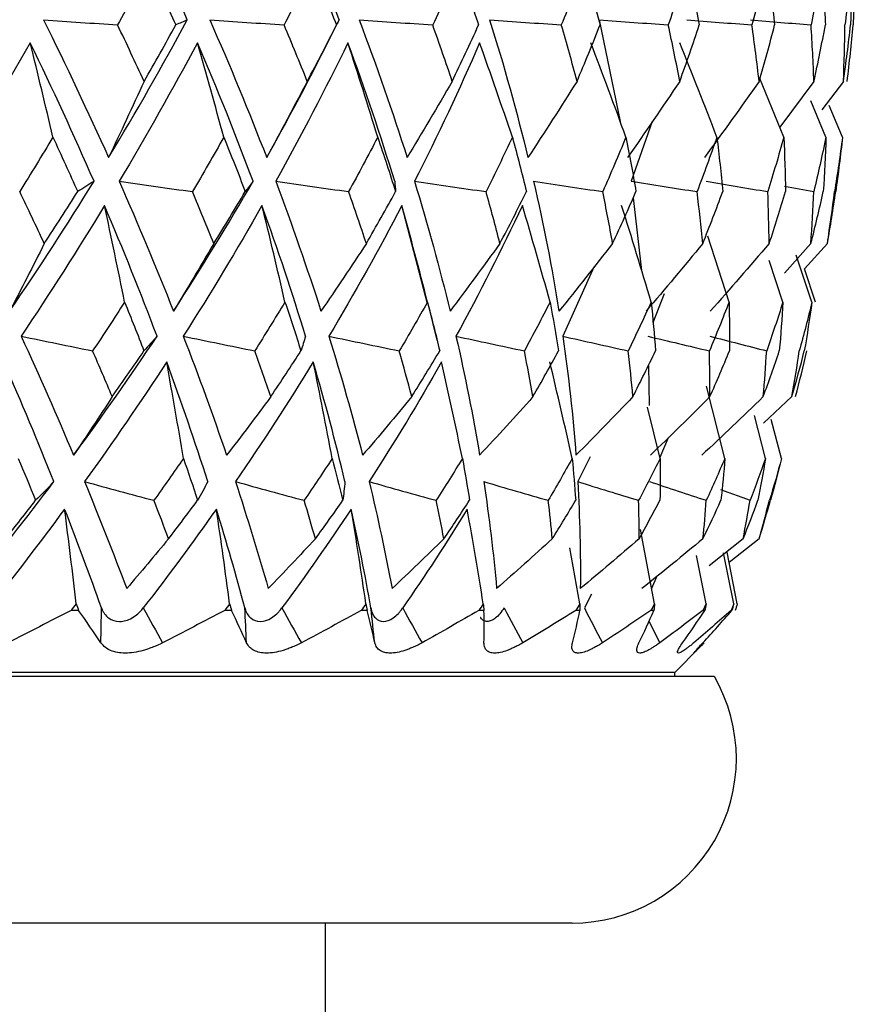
# Paper-space layout '_Right' of a CAD drawing. Header units: millimetres. Extents: x -233 to 25, y -3 to 362.
# Tile 8 of 12: x 12 to 22, y 129 to 141. Entities that reach past the tile are written whole.
import ezdxf

# ---------------------------------------------------------------- set-up
doc = ezdxf.new("R2010")
doc.units = ezdxf.units.MM

psp = doc.layouts.new('_Right')

# ---------------------------------------------------------------- linework, layer by layer
at = {"color": 7, "linetype": 'Continuous', "lineweight": 25}
for p, q in [((16.138, 141.132), (16.167, 141.19)), ((19.332, 141.19), (19.586, 139.95)), ((21.578, 139.761), (21.286, 140.474)), ((21.944, 140.44), (21.529, 139.881)), ((22.303, 140.44), (22.042, 140.093)), ((22.09, 139.761), (21.905, 140.204)), ((22.292, 139.761), (22.128, 140.148)), ((19.976, 139.952), (19.721, 139.224)), ((21.585, 139.164), (21.942, 139.099)), ((19.744, 139.023), (19.845, 138.138)), ((17.241, 137.734), (16.93, 138.928)), ((20.912, 137.755), (20.654, 138.556)), ((21.907, 138.467), (21.585, 138.105)), ((22.108, 138.467), (21.829, 138.158)), ((21.567, 137.755), (21.399, 138.262)), ((21.92, 137.755), (21.728, 138.325)), ((19.265, 138.179), (18.887, 137.34)), ((21.965, 137.755), (21.829, 138.158)), ((20.121, 137.856), (19.985, 137.504)), ((17.358, 137.292), (17.25, 137.736)), ((19.93, 136.985), (19.94, 136.497)), ((20.86, 135.852), (20.636, 136.732)), ((21.676, 136.604), (21.331, 136.28)), ((20.072, 135.852), (19.919, 136.477)), ((21.355, 135.852), (21.219, 136.375)), ((21.55, 135.852), (21.425, 136.328)), ((20.171, 136.105), (20.069, 135.864)), ((19.219, 135.874), (19.069, 135.57)), ((20.806, 135.474), (21.167, 135.343)), ((20.004, 134.083), (19.833, 134.989)), ((19.096, 134.083), (18.973, 134.766)), ((21.083, 134.875), (20.669, 134.545)), ((21.276, 134.875), (20.911, 134.587)), ((20.631, 134.083), (20.516, 134.672)), ((20.968, 134.083), (20.845, 134.706)), ((21.011, 134.083), (20.887, 134.713)), ((20.034, 134.419), (19.968, 134.272)), ((19.239, 134.2), (19.15, 134.033)), ((12.996, 134.003), (12.903, 134.003)), ((14.856, 134.003), (14.773, 134.003)), ((16.508, 134.003), (16.435, 134.003)), ((17.928, 134.003), (17.866, 134.003)), ((19.096, 134.003), (19.047, 134.003)), ((19.996, 134.003), (19.96, 134.003)), ((20.616, 134.003), (20.593, 134.003)), ((20.946, 134.003), (20.937, 134.003)), ((20.25, 133.25), (20.552, 133.552)), ((20.25, 133.25), (-20.25, 133.25)), ((20.25, 133.2), (20.25, 133.25)), ((20.732, 133.2), (-20.732, 133.2)), ((19, 130.2), (-19, 130.2)), ((16, 127.8), (16, 130.2))]:
    psp.add_line(p, q, dxfattribs=at)
at = {"color": 8, "linetype": 'Continuous', "lineweight": 25}
psp.add_line((20.067, 133.61), (19.937, 133.874), dxfattribs=at)
at = {"color": 7, "linetype": 'Continuous', "lineweight": 25}
psp.add_arc((19, 132.2), 2, 270, 30, dxfattribs=at)
for points in [[(14.318, 141.19), (14.064, 141.767), (13.792, 142.345), (13.502, 142.924)], [(16.167, 141.19), (15.946, 141.767), (15.706, 142.345), (15.446, 142.924)], [(13.853, 141.829), (13.728, 141.594), (13.6, 141.36), (13.47, 141.126)], [(13.853, 141.829), (13.964, 141.594), (14.073, 141.36), (14.178, 141.126)], [(15.848, 141.829), (15.733, 141.594), (15.616, 141.36), (15.496, 141.126)], [(15.848, 141.829), (15.946, 141.594), (16.042, 141.36), (16.134, 141.126)], [(17.62, 141.829), (17.518, 141.594), (17.413, 141.36), (17.305, 141.126)], [(17.62, 141.829), (17.705, 141.594), (17.785, 141.36), (17.863, 141.126)], [(19.145, 141.829), (19.057, 141.594), (18.965, 141.36), (18.87, 141.126)], [(19.145, 141.829), (19.214, 141.594), (19.28, 141.36), (19.341, 141.126)], [(20.401, 141.829), (20.328, 141.594), (20.252, 141.36), (20.171, 141.126)], [(20.401, 141.829), (20.454, 141.594), (20.503, 141.36), (20.548, 141.126)], [(21.371, 141.829), (21.314, 141.594), (21.253, 141.36), (21.189, 141.126)], [(21.371, 141.829), (21.407, 141.594), (21.439, 141.36), (21.466, 141.126)], [(22.041, 141.829), (22.001, 141.594), (21.957, 141.36), (21.909, 141.126)], [(22.041, 141.829), (22.059, 141.594), (22.073, 141.36), (22.083, 141.126)], [(22.402, 141.829), (22.379, 141.594), (22.352, 141.36), (22.321, 141.126)], [(22.402, 141.829), (22.402, 141.594), (22.398, 141.36), (22.39, 141.126)], [(22.448, 141.829), (22.443, 141.594), (22.434, 141.36), (22.42, 141.126)], [(12.568, 141.19), (12.846, 140.628), (13.11, 140.069), (13.36, 139.513)], [(12.568, 141.19), (12.869, 141.169), (13.17, 141.147), (13.47, 141.126)], [(13.36, 139.513), (13.696, 140.069), (14.016, 140.628), (14.318, 141.19)], [(13.792, 140.44), (13.687, 140.668), (13.58, 140.897), (13.47, 141.126)], [(13.792, 140.44), (13.923, 140.668), (14.052, 140.897), (14.178, 141.126)], [(14.318, 141.19), (14.272, 141.169), (14.225, 141.147), (14.178, 141.126)], [(14.591, 141.19), (14.838, 140.628), (15.069, 140.069), (15.284, 139.513)], [(14.591, 141.19), (14.893, 141.169), (15.195, 141.147), (15.496, 141.126)], [(15.284, 139.513), (15.597, 140.069), (15.891, 140.628), (16.167, 141.19)], [(15.778, 140.44), (15.687, 140.668), (15.593, 140.897), (15.496, 141.126)], [(15.778, 140.44), (15.899, 140.668), (16.018, 140.897), (16.134, 141.126)], [(16.167, 141.19), (16.156, 141.169), (16.145, 141.147), (16.134, 141.126)], [(16.409, 141.19), (16.622, 140.628), (16.817, 140.069), (16.993, 139.513)], [(16.409, 141.19), (16.708, 141.169), (17.006, 141.147), (17.305, 141.126)], [(17.542, 140.44), (17.466, 140.668), (17.387, 140.897), (17.305, 141.126)], [(17.542, 140.44), (17.652, 140.668), (17.759, 140.897), (17.863, 141.126)], [(17.997, 141.19), (18.173, 140.628), (18.329, 140.069), (18.464, 139.513)], [(17.997, 141.19), (18.288, 141.169), (18.579, 141.147), (18.87, 141.126)], [(19.061, 140.44), (19.001, 140.668), (18.937, 140.897), (18.87, 141.126)], [(19.061, 140.44), (19.158, 140.668), (19.251, 140.897), (19.341, 141.126)], [(19.332, 141.19), (19.612, 141.169), (19.892, 141.147), (20.171, 141.126)], [(20.311, 140.44), (20.268, 140.668), (20.222, 140.897), (20.171, 141.126)], [(20.311, 140.44), (20.394, 140.668), (20.473, 140.897), (20.548, 141.126)], [(20.396, 141.19), (20.661, 141.169), (20.925, 141.147), (21.189, 141.126)], [(21.174, 141.19), (21.419, 141.169), (21.664, 141.147), (21.909, 141.126)], [(21.277, 140.44), (21.251, 140.668), (21.222, 140.897), (21.189, 141.126)], [(21.277, 140.44), (21.344, 140.668), (21.407, 140.897), (21.466, 141.126)], [(21.944, 140.44), (21.936, 140.668), (21.924, 140.897), (21.909, 141.126)], [(21.944, 140.44), (21.994, 140.668), (22.041, 140.897), (22.083, 141.126)], [(22.303, 140.44), (22.313, 140.668), (22.319, 140.897), (22.321, 141.126)], [(22.303, 140.44), (22.336, 140.668), (22.365, 140.897), (22.39, 141.126)], [(22.349, 140.44), (22.377, 140.668), (22.401, 140.897), (22.42, 141.126)], [(12.407, 140.908), (12.083, 140.344), (11.745, 139.783), (11.394, 139.224)], [(13.183, 139.224), (12.939, 139.783), (12.681, 140.344), (12.407, 140.908)], [(12.683, 139.761), (12.593, 140.145), (12.501, 140.527), (12.407, 140.908)], [(14.441, 140.908), (14.14, 140.344), (13.822, 139.783), (13.489, 139.224)], [(15.119, 139.224), (14.91, 139.783), (14.685, 140.344), (14.441, 140.908)], [(14.762, 139.761), (14.658, 140.145), (14.551, 140.527), (14.441, 140.908)], [(16.273, 140.908), (15.998, 140.344), (15.705, 139.783), (15.394, 139.224)], [(16.842, 139.224), (16.672, 139.783), (16.482, 140.344), (16.273, 140.908)], [(16.635, 139.761), (16.518, 140.145), (16.397, 140.527), (16.273, 140.908)], [(17.876, 140.908), (17.632, 140.344), (17.368, 139.783), (17.083, 139.224)], [(18.274, 139.761), (18.145, 140.145), (18.012, 140.527), (17.876, 140.908)], [(19.656, 139.761), (19.518, 140.145), (19.375, 140.527), (19.229, 140.908)], [(20.763, 139.761), (20.616, 140.145), (20.466, 140.527), (20.311, 140.908)], [(13.792, 140.44), (13.65, 140.128), (13.506, 139.82), (13.36, 139.513)], [(15.778, 140.44), (15.615, 140.128), (15.45, 139.82), (15.284, 139.513)], [(17.542, 140.44), (17.362, 140.128), (17.178, 139.82), (16.993, 139.513)], [(19.061, 140.44), (18.864, 140.128), (18.665, 139.82), (18.464, 139.513)], [(20.311, 140.44), (20.102, 140.128), (19.89, 139.82), (19.675, 139.513)], [(21.277, 140.44), (21.058, 140.128), (20.836, 139.82), (20.611, 139.513)], [(12.683, 139.761), (12.55, 139.54), (12.415, 139.319), (12.278, 139.099)], [(12.683, 139.761), (12.785, 139.54), (12.886, 139.319), (12.984, 139.099)], [(14.762, 139.761), (14.638, 139.54), (14.51, 139.319), (14.381, 139.099)], [(14.762, 139.761), (14.852, 139.54), (14.939, 139.319), (15.023, 139.099)], [(16.635, 139.761), (16.52, 139.54), (16.402, 139.319), (16.281, 139.099)], [(16.635, 139.761), (16.71, 139.54), (16.783, 139.319), (16.853, 139.099)], [(18.274, 139.761), (18.17, 139.54), (18.063, 139.319), (17.954, 139.099)], [(18.274, 139.761), (18.334, 139.54), (18.391, 139.319), (18.445, 139.099)], [(19.656, 139.761), (19.565, 139.54), (19.471, 139.319), (19.374, 139.099)], [(19.656, 139.761), (19.701, 139.54), (19.741, 139.319), (19.778, 139.099)], [(20.763, 139.761), (20.686, 139.54), (20.606, 139.319), (20.522, 139.099)], [(20.763, 139.761), (20.79, 139.54), (20.814, 139.319), (20.834, 139.099)], [(21.578, 139.761), (21.516, 139.54), (21.451, 139.319), (21.382, 139.099)], [(21.578, 139.761), (21.588, 139.54), (21.595, 139.319), (21.598, 139.099)], [(22.09, 139.761), (22.044, 139.54), (21.995, 139.319), (21.942, 139.099)], [(22.09, 139.761), (22.083, 139.54), (22.073, 139.319), (22.058, 139.099)], [(22.292, 139.761), (22.263, 139.54), (22.23, 139.319), (22.194, 139.099)], [(22.292, 139.761), (22.268, 139.54), (22.24, 139.319), (22.209, 139.099)], [(12.156, 137.645), (12.513, 138.167), (12.855, 138.693), (13.183, 139.224)], [(13.183, 139.224), (13.117, 139.182), (13.051, 139.14), (12.984, 139.099)], [(13.489, 139.224), (13.723, 138.693), (13.943, 138.167), (14.15, 137.645)], [(13.489, 139.224), (13.786, 139.182), (14.083, 139.14), (14.381, 139.099)], [(14.15, 137.645), (14.489, 138.167), (14.812, 138.693), (15.119, 139.224)], [(15.119, 139.224), (15.088, 139.182), (15.056, 139.14), (15.023, 139.099)], [(15.394, 139.224), (15.593, 138.693), (15.777, 138.167), (15.945, 137.645)], [(15.394, 139.224), (15.69, 139.182), (15.986, 139.14), (16.281, 139.099)], [(16.842, 139.224), (16.846, 139.182), (16.85, 139.14), (16.853, 139.099)], [(17.083, 139.224), (17.245, 138.693), (17.389, 138.167), (17.516, 137.645)], [(17.083, 139.224), (17.373, 139.182), (17.663, 139.14), (17.954, 139.099)], [(18.532, 139.224), (18.655, 138.693), (18.757, 138.167), (18.841, 137.645)], [(18.532, 139.224), (18.813, 139.182), (19.093, 139.14), (19.374, 139.099)], [(19.721, 139.224), (19.988, 139.182), (20.255, 139.14), (20.522, 139.099)], [(20.634, 139.224), (20.883, 139.182), (21.133, 139.14), (21.382, 139.099)], [(12.578, 138.467), (12.48, 138.677), (12.38, 138.888), (12.278, 139.099)], [(12.578, 138.467), (12.715, 138.677), (12.851, 138.888), (12.984, 139.099)], [(14.64, 138.467), (14.556, 138.677), (14.469, 138.888), (14.381, 139.099)], [(14.64, 138.467), (14.771, 138.677), (14.898, 138.888), (15.023, 139.099)], [(16.497, 138.467), (16.428, 138.677), (16.356, 138.888), (16.281, 139.099)], [(16.497, 138.467), (16.619, 138.677), (16.737, 138.888), (16.853, 139.099)], [(18.123, 138.467), (18.069, 138.677), (18.013, 138.888), (17.954, 139.099)], [(18.123, 138.467), (18.233, 138.677), (18.341, 138.888), (18.445, 139.099)], [(19.494, 138.467), (19.457, 138.677), (19.417, 138.888), (19.374, 139.099)], [(19.494, 138.467), (19.592, 138.677), (19.687, 138.888), (19.778, 139.099)], [(20.591, 138.467), (20.571, 138.677), (20.548, 138.888), (20.522, 139.099)], [(20.591, 138.467), (20.676, 138.677), (20.757, 138.888), (20.834, 139.099)], [(21.4, 138.467), (21.397, 138.677), (21.391, 138.888), (21.382, 139.099)], [(21.4, 138.467), (21.469, 138.677), (21.535, 138.888), (21.598, 139.099)], [(21.907, 138.467), (21.922, 138.677), (21.934, 138.888), (21.942, 139.099)], [(21.907, 138.467), (21.961, 138.677), (22.011, 138.888), (22.058, 139.099)], [(22.108, 138.467), (22.14, 138.677), (22.169, 138.888), (22.194, 139.099)], [(22.108, 138.467), (22.145, 138.677), (22.179, 138.888), (22.209, 139.099)], [(13.31, 138.928), (12.986, 138.395), (12.648, 137.866), (12.297, 137.34)], [(13.95, 137.34), (13.751, 137.866), (13.538, 138.395), (13.31, 138.928)], [(13.555, 137.755), (13.476, 138.148), (13.395, 138.539), (13.31, 138.928)], [(15.227, 138.928), (14.924, 138.395), (14.604, 137.866), (14.269, 137.34)], [(15.757, 137.34), (15.597, 137.866), (15.42, 138.395), (15.227, 138.928)], [(15.507, 137.755), (15.417, 138.148), (15.324, 138.539), (15.227, 138.928)], [(16.93, 138.928), (16.651, 138.395), (16.355, 137.866), (16.041, 137.34)], [(17.241, 137.755), (17.141, 138.148), (17.037, 138.539), (16.93, 138.928)], [(18.396, 138.928), (18.145, 138.395), (17.876, 137.866), (17.588, 137.34)], [(18.733, 137.755), (18.624, 138.148), (18.512, 138.539), (18.396, 138.928)], [(19.963, 137.755), (19.847, 138.148), (19.727, 138.539), (19.603, 138.928)], [(12.578, 138.467), (12.439, 138.19), (12.298, 137.916), (12.156, 137.645)], [(14.64, 138.467), (14.479, 138.19), (14.315, 137.916), (14.15, 137.645)], [(16.497, 138.467), (16.315, 138.19), (16.131, 137.916), (15.945, 137.645)], [(18.123, 138.467), (17.922, 138.19), (17.72, 137.916), (17.516, 137.645)], [(19.494, 138.467), (19.278, 138.19), (19.061, 137.916), (18.841, 137.645)], [(20.591, 138.467), (20.364, 138.19), (20.134, 137.916), (19.901, 137.645)], [(21.4, 138.467), (21.163, 138.19), (20.924, 137.916), (20.683, 137.645)], [(13.555, 137.755), (13.427, 137.557), (13.298, 137.358), (13.166, 137.161)], [(13.555, 137.755), (13.635, 137.557), (13.714, 137.358), (13.791, 137.161)], [(15.507, 137.755), (15.386, 137.557), (15.264, 137.358), (15.139, 137.161)], [(15.507, 137.755), (15.574, 137.557), (15.638, 137.358), (15.701, 137.161)], [(17.241, 137.755), (17.129, 137.557), (17.015, 137.358), (16.898, 137.161)], [(17.241, 137.755), (17.293, 137.557), (17.343, 137.358), (17.39, 137.161)], [(18.733, 137.755), (18.632, 137.557), (18.528, 137.358), (18.42, 137.161)], [(18.733, 137.755), (18.77, 137.557), (18.804, 137.358), (18.835, 137.161)], [(19.963, 137.755), (19.873, 137.557), (19.78, 137.358), (19.684, 137.161)], [(19.963, 137.755), (19.983, 137.557), (20.001, 137.358), (20.016, 137.161)], [(20.912, 137.755), (20.835, 137.557), (20.755, 137.358), (20.672, 137.161)], [(20.912, 137.755), (20.916, 137.557), (20.918, 137.358), (20.916, 137.161)], [(21.567, 137.755), (21.504, 137.557), (21.438, 137.358), (21.369, 137.161)], [(21.567, 137.755), (21.555, 137.557), (21.541, 137.358), (21.523, 137.161)], [(21.92, 137.755), (21.872, 137.557), (21.821, 137.358), (21.766, 137.161)], [(21.92, 137.755), (21.892, 137.557), (21.861, 137.358), (21.827, 137.161)], [(12.297, 137.34), (12.52, 136.852), (12.733, 136.369), (12.934, 135.891)], [(12.297, 137.34), (12.587, 137.28), (12.876, 137.22), (13.166, 137.161)], [(12.934, 135.891), (13.286, 136.369), (13.625, 136.852), (13.95, 137.34)], [(13.95, 137.34), (13.897, 137.28), (13.844, 137.22), (13.791, 137.161)], [(14.269, 137.34), (14.458, 136.852), (14.634, 136.369), (14.796, 135.891)], [(14.269, 137.34), (14.559, 137.28), (14.849, 137.22), (15.139, 137.161)], [(15.757, 137.34), (15.739, 137.28), (15.72, 137.22), (15.701, 137.161)], [(16.041, 137.34), (16.192, 136.852), (16.329, 136.369), (16.451, 135.891)], [(16.041, 137.34), (16.327, 137.28), (16.612, 137.22), (16.898, 137.161)], [(17.588, 137.34), (17.7, 136.852), (17.796, 136.369), (17.875, 135.891)], [(17.588, 137.34), (17.865, 137.28), (18.143, 137.22), (18.42, 137.161)], [(18.887, 137.34), (18.958, 136.852), (19.012, 136.369), (19.048, 135.891)], [(18.887, 137.34), (19.153, 137.28), (19.419, 137.22), (19.684, 137.161)], [(19.922, 137.34), (20.172, 137.28), (20.422, 137.22), (20.672, 137.161)], [(20.677, 137.34), (20.908, 137.28), (21.139, 137.22), (21.369, 137.161)], [(13.404, 136.604), (13.326, 136.789), (13.247, 136.975), (13.166, 137.161)], [(13.404, 136.604), (13.535, 136.789), (13.664, 136.975), (13.791, 137.161)], [(15.334, 136.604), (15.271, 136.789), (15.206, 136.975), (15.139, 137.161)], [(15.334, 136.604), (15.459, 136.789), (15.581, 136.975), (15.701, 137.161)], [(17.049, 136.604), (17.001, 136.789), (16.951, 136.975), (16.898, 137.161)], [(17.049, 136.604), (17.166, 136.789), (17.279, 136.975), (17.39, 137.161)], [(18.525, 136.604), (18.493, 136.789), (18.458, 136.975), (18.42, 137.161)], [(18.525, 136.604), (18.631, 136.789), (18.735, 136.975), (18.835, 137.161)], [(19.741, 136.604), (19.724, 136.789), (19.706, 136.975), (19.684, 137.161)], [(19.741, 136.604), (19.835, 136.789), (19.927, 136.975), (20.016, 137.161)], [(20.679, 136.604), (20.679, 136.789), (20.677, 136.975), (20.672, 137.161)], [(20.679, 136.604), (20.761, 136.789), (20.84, 136.975), (20.916, 137.161)], [(21.327, 136.604), (21.344, 136.789), (21.358, 136.975), (21.369, 137.161)], [(21.327, 136.604), (21.395, 136.789), (21.461, 136.975), (21.523, 137.161)], [(21.676, 136.604), (21.709, 136.789), (21.739, 136.975), (21.766, 137.161)], [(21.676, 136.604), (21.729, 136.789), (21.78, 136.975), (21.827, 137.161)], [(21.721, 136.604), (21.769, 136.789), (21.815, 136.975), (21.858, 137.161)], [(12.694, 135.57), (12.503, 136.05), (12.3, 136.536), (12.085, 137.027)], [(14.067, 137.027), (13.747, 136.536), (13.414, 136.05), (13.068, 135.57)], [(14.568, 135.57), (14.414, 136.05), (14.247, 136.536), (14.067, 137.027)], [(14.271, 135.852), (14.206, 136.245), (14.138, 136.636), (14.067, 137.027)], [(15.851, 137.027), (15.55, 136.536), (15.234, 136.05), (14.904, 135.57)], [(16.237, 135.57), (16.123, 136.05), (15.995, 136.536), (15.851, 137.027)], [(16.081, 135.852), (16.008, 136.245), (15.931, 136.636), (15.851, 137.027)], [(17.413, 137.027), (17.135, 136.536), (16.841, 136.05), (16.531, 135.57)], [(17.666, 135.852), (17.585, 136.245), (17.5, 136.636), (17.413, 137.027)], [(19.002, 135.852), (18.915, 136.245), (18.824, 136.636), (18.73, 137.027)], [(13.404, 136.604), (13.249, 136.364), (13.092, 136.126), (12.934, 135.891)], [(15.334, 136.604), (15.156, 136.364), (14.977, 136.127), (14.796, 135.891)], [(17.049, 136.604), (16.852, 136.364), (16.652, 136.126), (16.451, 135.891)], [(18.525, 136.604), (18.31, 136.364), (18.093, 136.126), (17.875, 135.891)], [(19.741, 136.604), (19.512, 136.364), (19.281, 136.126), (19.048, 135.891)], [(20.679, 136.604), (20.439, 136.364), (20.197, 136.127), (19.954, 135.891)], [(21.327, 136.604), (21.08, 136.364), (20.83, 136.126), (20.579, 135.891)], [(12.261, 135.852), (12.332, 135.682), (12.403, 135.513), (12.472, 135.343)], [(14.271, 135.852), (14.153, 135.682), (14.034, 135.513), (13.912, 135.343)], [(14.271, 135.852), (14.33, 135.682), (14.388, 135.513), (14.444, 135.343)], [(16.081, 135.852), (15.97, 135.682), (15.856, 135.513), (15.74, 135.343)], [(16.081, 135.852), (16.127, 135.682), (16.17, 135.513), (16.212, 135.343)], [(17.666, 135.852), (17.562, 135.682), (17.456, 135.513), (17.347, 135.343)], [(17.666, 135.852), (17.697, 135.682), (17.726, 135.513), (17.753, 135.343)], [(19.002, 135.852), (18.907, 135.682), (18.81, 135.513), (18.711, 135.343)], [(19.002, 135.852), (19.019, 135.682), (19.033, 135.513), (19.045, 135.343)], [(20.072, 135.852), (19.988, 135.682), (19.901, 135.513), (19.811, 135.343)], [(20.072, 135.852), (20.074, 135.682), (20.073, 135.513), (20.07, 135.343)], [(20.86, 135.852), (20.787, 135.682), (20.712, 135.513), (20.634, 135.343)], [(20.86, 135.852), (20.847, 135.682), (20.831, 135.513), (20.813, 135.343)], [(21.355, 135.852), (21.295, 135.682), (21.232, 135.513), (21.167, 135.343)], [(21.355, 135.852), (21.327, 135.682), (21.296, 135.513), (21.263, 135.343)], [(21.55, 135.852), (21.504, 135.682), (21.455, 135.513), (21.403, 135.343)], [(21.55, 135.852), (21.508, 135.682), (21.463, 135.513), (21.415, 135.343)], [(11.667, 134.269), (12.021, 134.697), (12.363, 135.13), (12.694, 135.57)], [(12.694, 135.57), (12.621, 135.494), (12.547, 135.418), (12.472, 135.343)], [(13.068, 135.57), (13.249, 135.13), (13.42, 134.697), (13.581, 134.269)], [(13.068, 135.57), (13.349, 135.494), (13.63, 135.418), (13.912, 135.343)], [(14.568, 135.57), (14.527, 135.494), (14.486, 135.418), (14.444, 135.343)], [(14.904, 135.57), (15.049, 135.13), (15.182, 134.697), (15.303, 134.269)], [(14.904, 135.57), (15.183, 135.494), (15.461, 135.418), (15.74, 135.343)], [(16.237, 135.57), (16.229, 135.494), (16.221, 135.418), (16.212, 135.343)], [(16.531, 135.57), (16.637, 135.13), (16.731, 134.697), (16.811, 134.269)], [(16.531, 135.57), (16.803, 135.494), (17.075, 135.418), (17.347, 135.343)], [(17.926, 135.57), (17.993, 135.13), (18.045, 134.697), (18.083, 134.269)], [(17.926, 135.57), (18.188, 135.494), (18.449, 135.418), (18.711, 135.343)], [(19.069, 135.57), (19.095, 135.13), (19.106, 134.697), (19.101, 134.269)], [(19.069, 135.57), (19.317, 135.494), (19.564, 135.418), (19.811, 135.343)], [(19.945, 135.57), (20.175, 135.494), (20.405, 135.418), (20.634, 135.343)], [(12.105, 134.875), (12.228, 135.03), (12.351, 135.186), (12.472, 135.343)], [(14.09, 134.875), (14.032, 135.03), (13.973, 135.186), (13.912, 135.343)], [(14.09, 134.875), (14.209, 135.03), (14.327, 135.186), (14.444, 135.343)], [(15.877, 134.875), (15.833, 135.03), (15.787, 135.186), (15.74, 135.343)], [(15.877, 134.875), (15.99, 135.03), (16.102, 135.186), (16.212, 135.343)], [(17.441, 134.875), (17.411, 135.03), (17.38, 135.186), (17.347, 135.343)], [(17.441, 134.875), (17.547, 135.03), (17.651, 135.186), (17.753, 135.343)], [(18.76, 134.875), (18.746, 135.03), (18.729, 135.186), (18.711, 135.343)], [(18.76, 134.875), (18.857, 135.03), (18.952, 135.186), (19.045, 135.343)], [(19.817, 134.875), (19.817, 135.03), (19.815, 135.186), (19.811, 135.343)], [(19.817, 134.875), (19.903, 135.03), (19.987, 135.186), (20.07, 135.343)], [(20.594, 134.875), (20.61, 135.03), (20.623, 135.186), (20.634, 135.343)], [(20.594, 134.875), (20.669, 135.03), (20.742, 135.186), (20.813, 135.343)], [(21.083, 134.875), (21.113, 135.03), (21.141, 135.186), (21.167, 135.343)], [(21.083, 134.875), (21.145, 135.03), (21.205, 135.186), (21.263, 135.343)], [(21.276, 134.875), (21.321, 135.03), (21.363, 135.186), (21.403, 135.343)], [(21.276, 134.875), (21.325, 135.03), (21.371, 135.186), (21.415, 135.343)], [(12.825, 135.237), (12.526, 134.831), (12.218, 134.429), (11.901, 134.033)], [(13.274, 134.033), (13.133, 134.429), (12.984, 134.831), (12.825, 135.237)], [(12.966, 134.083), (12.922, 134.469), (12.875, 134.853), (12.825, 135.237)], [(14.672, 135.237), (14.386, 134.831), (14.089, 134.429), (13.782, 134.033)], [(15.019, 134.033), (14.913, 134.429), (14.798, 134.831), (14.672, 135.237)], [(14.833, 134.083), (14.782, 134.469), (14.729, 134.853), (14.672, 135.237)], [(16.313, 135.237), (16.043, 134.831), (15.762, 134.429), (15.47, 134.033)], [(16.552, 134.033), (16.484, 134.429), (16.404, 134.831), (16.313, 135.237)], [(16.492, 134.083), (16.436, 134.469), (16.376, 134.853), (16.313, 135.237)], [(17.725, 135.237), (17.476, 134.831), (17.214, 134.429), (16.94, 134.033)], [(17.92, 134.083), (17.858, 134.469), (17.793, 134.853), (17.725, 135.237)], [(14.09, 134.875), (13.921, 134.671), (13.751, 134.469), (13.581, 134.269)], [(15.877, 134.875), (15.687, 134.671), (15.495, 134.469), (15.303, 134.269)], [(17.441, 134.875), (17.232, 134.671), (17.022, 134.469), (16.811, 134.269)], [(18.76, 134.875), (18.536, 134.671), (18.31, 134.469), (18.083, 134.269)], [(19.817, 134.875), (19.579, 134.671), (19.341, 134.469), (19.101, 134.269)], [(20.594, 134.875), (20.348, 134.671), (20.1, 134.469), (19.851, 134.269)], [(12.966, 134.083), (12.945, 134.056), (12.924, 134.03), (12.903, 134.003)], [(12.966, 134.083), (12.976, 134.056), (12.986, 134.03), (12.996, 134.003)], [(14.833, 134.083), (14.813, 134.056), (14.793, 134.03), (14.773, 134.003)], [(14.833, 134.083), (14.841, 134.056), (14.849, 134.03), (14.856, 134.003)], [(16.492, 134.083), (16.473, 134.056), (16.454, 134.03), (16.435, 134.003)], [(16.492, 134.083), (16.498, 134.056), (16.503, 134.03), (16.508, 134.003)], [(17.92, 134.083), (17.902, 134.056), (17.884, 134.03), (17.866, 134.003)], [(17.92, 134.083), (17.923, 134.056), (17.925, 134.03), (17.928, 134.003)], [(19.096, 134.083), (19.079, 134.056), (19.063, 134.03), (19.047, 134.003)], [(19.096, 134.083), (19.096, 134.056), (19.096, 134.03), (19.096, 134.003)], [(20.004, 134.083), (19.989, 134.056), (19.975, 134.03), (19.96, 134.003)], [(20.004, 134.083), (20.001, 134.056), (19.999, 134.03), (19.996, 134.003)], [(20.631, 134.083), (20.618, 134.056), (20.606, 134.03), (20.593, 134.003)], [(20.631, 134.083), (20.626, 134.056), (20.621, 134.03), (20.616, 134.003)], [(20.968, 134.083), (20.958, 134.056), (20.947, 134.03), (20.937, 134.003)], [(20.968, 134.083), (20.961, 134.056), (20.953, 134.03), (20.946, 134.003)], [(21.011, 134.083), (21.003, 134.056), (20.995, 134.03), (20.987, 134.003)], [(12.903, 134.003), (12.647, 133.871), (12.391, 133.74), (12.133, 133.61)], [(13.266, 133.61), (13.179, 133.74), (13.089, 133.871), (12.996, 134.003)], [(13.266, 133.61), (13.269, 133.751), (13.272, 133.892), (13.274, 134.033)], [(13.782, 134.033), (13.861, 133.892), (13.939, 133.751), (14.018, 133.61)], [(14.773, 134.003), (14.522, 133.871), (14.271, 133.74), (14.018, 133.61)], [(15.039, 133.61), (14.981, 133.74), (14.92, 133.871), (14.856, 134.003)], [(15.039, 133.61), (15.032, 133.751), (15.025, 133.892), (15.019, 134.033)], [(15.47, 134.033), (15.548, 133.892), (15.628, 133.751), (15.707, 133.61)], [(16.435, 134.003), (16.194, 133.871), (15.951, 133.74), (15.707, 133.61)], [(16.6, 133.61), (16.572, 133.74), (16.542, 133.871), (16.508, 134.003)], [(16.6, 133.61), (16.584, 133.751), (16.568, 133.892), (16.552, 134.033)], [(16.94, 134.033), (17.018, 133.892), (17.096, 133.751), (17.175, 133.61)], [(17.866, 134.003), (17.638, 133.871), (17.407, 133.74), (17.175, 133.61)], [(17.928, 133.61), (17.931, 133.74), (17.931, 133.871), (17.928, 134.003)], [(18.173, 134.033), (18.249, 133.892), (18.325, 133.751), (18.402, 133.61)], [(19.047, 134.003), (18.834, 133.871), (18.619, 133.74), (18.402, 133.61)], [(19.005, 133.61), (19.038, 133.74), (19.069, 133.871), (19.096, 134.003)], [(19.15, 134.033), (19.224, 133.892), (19.297, 133.751), (19.37, 133.61)], [(19.96, 134.003), (19.766, 133.871), (19.569, 133.74), (19.37, 133.61)], [(19.815, 133.61), (19.878, 133.74), (19.939, 133.871), (19.996, 134.003)], [(20.593, 134.003), (20.42, 133.871), (20.245, 133.74), (20.067, 133.61)], [(20.346, 133.61), (20.439, 133.74), (20.529, 133.871), (20.616, 134.003)], [(20.937, 134.003), (20.788, 133.871), (20.636, 133.74), (20.482, 133.61)], [(20.592, 133.61), (20.713, 133.74), (20.831, 133.871), (20.946, 134.003)]]:
    psp.add_open_spline(points, degree=3, dxfattribs=at)
for points, knots in [([(13.274, 134.033), (13.28, 134.019), (13.29, 133.994), (13.317, 133.951), (13.376, 133.892), (13.491, 133.855), (13.622, 133.892), (13.706, 133.952), (13.751, 133.994), (13.771, 134.019), (13.782, 134.033)], [0, 0, 0, 0, 0.068735, 0.126229, 0.251156, 0.500283, 0.7491, 0.874618, 0.931709, 1, 1, 1, 1]), ([(15.019, 134.033), (15.023, 134.019), (15.03, 133.994), (15.052, 133.951), (15.102, 133.892), (15.203, 133.855), (15.321, 133.892), (15.398, 133.952), (15.44, 133.994), (15.459, 134.019), (15.47, 134.033)], [0, 0, 0, 0, 0.068735, 0.126229, 0.251156, 0.500283, 0.7491, 0.874618, 0.931709, 1, 1, 1, 1]), ([(16.552, 134.033), (16.555, 134.019), (16.56, 133.994), (16.577, 133.951), (16.616, 133.892), (16.7, 133.855), (16.804, 133.892), (16.874, 133.952), (16.912, 133.994), (16.93, 134.019), (16.94, 134.033)], [0, 0, 0, 0, 0.068735, 0.126229, 0.251156, 0.500283, 0.7491, 0.874618, 0.931709, 1, 1, 1, 1]), ([(18.173, 134.033), (18.156, 134.008), (18.123, 133.96), (18.069, 133.909), (18.016, 133.877), (17.967, 133.866), (17.924, 133.878), (17.897, 133.897), (17.888, 133.917), (17.887, 133.919)], [0, 0, 0, 0, 0.162253, 0.326227, 0.488861, 0.652204, 0.815685, 0.978593, 1, 1, 1, 1]), ([(14.018, 133.61), (13.997, 133.599), (13.954, 133.578), (13.892, 133.553), (13.835, 133.533), (13.76, 133.51), (13.667, 133.49), (13.562, 133.481), (13.466, 133.49), (13.386, 133.514), (13.315, 133.553), (13.284, 133.59), (13.266, 133.61)], [0, 0, 0, 0, 0.069164, 0.135573, 0.196509, 0.250205, 0.377022, 0.499747, 0.622613, 0.749559, 0.864328, 1, 1, 1, 1]), ([(15.707, 133.61), (15.686, 133.599), (15.645, 133.578), (15.586, 133.553), (15.532, 133.533), (15.462, 133.51), (15.377, 133.49), (15.282, 133.481), (15.198, 133.49), (15.13, 133.514), (15.074, 133.553), (15.051, 133.59), (15.039, 133.61)], [0, 0, 0, 0, 0.069164, 0.135573, 0.196509, 0.250205, 0.377022, 0.499747, 0.622613, 0.749559, 0.864328, 1, 1, 1, 1]), ([(17.175, 133.61), (17.155, 133.599), (17.116, 133.578), (17.061, 133.553), (17.011, 133.533), (16.947, 133.51), (16.871, 133.49), (16.787, 133.481), (16.717, 133.49), (16.663, 133.514), (16.62, 133.553), (16.607, 133.59), (16.6, 133.61)], [0, 0, 0, 0, 0.069164, 0.135573, 0.196509, 0.250205, 0.377022, 0.499747, 0.622613, 0.749559, 0.864328, 1, 1, 1, 1]), ([(18.402, 133.61), (18.383, 133.599), (18.347, 133.578), (18.296, 133.553), (18.252, 133.533), (18.195, 133.51), (18.128, 133.49), (18.057, 133.481), (18.001, 133.49), (17.961, 133.514), (17.933, 133.553), (17.93, 133.59), (17.928, 133.61)], [0, 0, 0, 0, 0.069164, 0.135573, 0.196509, 0.250205, 0.377022, 0.499747, 0.622613, 0.749559, 0.864328, 1, 1, 1, 1]), ([(19.37, 133.61), (19.354, 133.599), (19.32, 133.578), (19.275, 133.553), (19.236, 133.533), (19.186, 133.51), (19.13, 133.49), (19.074, 133.481), (19.032, 133.49), (19.007, 133.514), (18.995, 133.553), (19.001, 133.59), (19.005, 133.61)], [0, 0, 0, 0, 0.069164, 0.135573, 0.196509, 0.250205, 0.377022, 0.499747, 0.622613, 0.749559, 0.864328, 1, 1, 1, 1]), ([(20.067, 133.61), (20.052, 133.599), (20.023, 133.578), (19.984, 133.553), (19.95, 133.533), (19.909, 133.51), (19.864, 133.49), (19.822, 133.481), (19.796, 133.49), (19.786, 133.514), (19.79, 133.553), (19.806, 133.59), (19.815, 133.61)], [0, 0, 0, 0, 0.069164, 0.135573, 0.196509, 0.250205, 0.377022, 0.499747, 0.622613, 0.749559, 0.864328, 1, 1, 1, 1]), ([(20.482, 133.61), (20.469, 133.599), (20.444, 133.578), (20.411, 133.553), (20.384, 133.533), (20.352, 133.51), (20.319, 133.49), (20.293, 133.481), (20.282, 133.49), (20.288, 133.514), (20.307, 133.553), (20.332, 133.59), (20.346, 133.61)], [0, 0, 0, 0, 0.069164, 0.135573, 0.196509, 0.250205, 0.377022, 0.499747, 0.622613, 0.749559, 0.864328, 1, 1, 1, 1]), ([(20.61, 133.61), (20.599, 133.599), (20.578, 133.578), (20.553, 133.553), (20.532, 133.533), (20.51, 133.51), (20.489, 133.49), (20.478, 133.481), (20.484, 133.49), (20.505, 133.514), (20.539, 133.553), (20.573, 133.59), (20.592, 133.61)], [0, 0, 0, 0, 0.069164, 0.135573, 0.196509, 0.250205, 0.377022, 0.499747, 0.622613, 0.749559, 0.864328, 1, 1, 1, 1])]:
    psp.add_open_spline(points, degree=3, knots=knots, dxfattribs=at)

doc.saveas('drawing.dxf')
